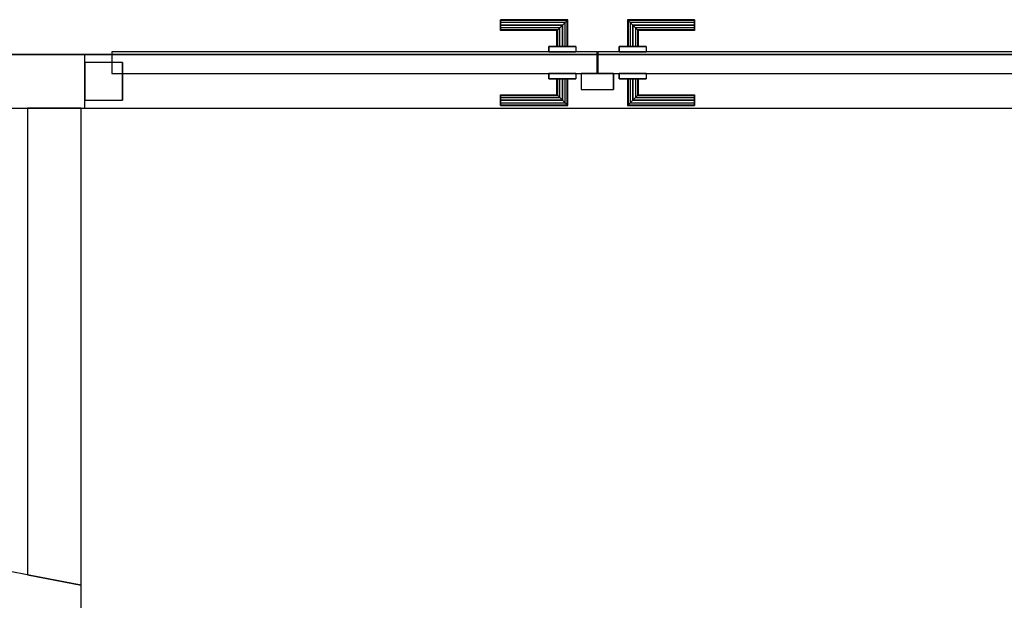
# Model space of a CAD drawing. Header units: metres. Extents: x 391.1 to 427.5, y 12.8 to 28.4.
# Tile 80 of 218: x 407.1 to 408.9, y 23.3 to 24.4. Entities that reach past the tile are written whole.
import ezdxf

# ---------------------------------------------------------------- set-up
doc = ezdxf.new("R2010")
doc.units = ezdxf.units.M
doc.layers.add('01_CARPINTERIA', color=5, linetype='Continuous', lineweight=25, true_color=0x0000ff)
doc.layers.add('01_SUELOS', color=7, linetype='Continuous', lineweight=25, true_color=0x007f00)
for name, color, linetype, lineweight in [('A-GENM-____-OTLN', 7, 'Continuous', 18), ('A-WALL-____-MCUT', 7, 'Continuous', 25), ('A-WALL-____-OTLN', 7, 'Continuous', 25)]:
    doc.layers.add(name, color=color, linetype=linetype, lineweight=lineweight)

# ---------------------------------------------------------------- blocks, each defined once
blk = doc.blocks.new('Family - LONDR55-XX_ZZ-ARQ-CAA-M3D-Londres55-152321-03_ENLLUMENAT_P0A')
at = {"layer": '01_SUELOS', "color": 9, "true_color": 0xaad4aa}
for p, q in [((1.06, 0.7159), (6.46, 0.7159)), ((1.06, 0.7159), (6.46, 0.7159)), ((6.46, 0.7159), (1.06, 0.7159)), ((6.46, 0.7159), (1.06, 0.7159))]:
    blk.add_line(p, q, dxfattribs=at)
blk = doc.blocks.new('Family - Evans PA-152330-03_ENLLUMENAT_P0A')
at = {"layer": 'A-WALL-____-MCUT', "color": 253, "true_color": 0xaaaaaa}
for p, q in [((0.019, 0.1), (0, 0)), ((0.8879, 0.1), (0.019, 0.1)), ((0.8879, 0), (0.8879, 0.1)), ((0, 0), (0.8879, 0))]:
    blk.add_line(p, q, dxfattribs=at)
at = {"layer": 'A-WALL-____-OTLN', "color": 253, "true_color": 0xaaaaaa}
for p, q in [((0.019, 0.1), (0, 0)), ((0.8879, 0.1), (0.019, 0.1)), ((0.8879, 0), (0.8879, 0.1)), ((0, 0), (0.8879, 0))]:
    blk.add_line(p, q, dxfattribs=at)
at = {"layer": 'A-WALL-____-OTLN', "color": 253, "lineweight": 18, "true_color": 0xaaaaaa}
blk.add_line((0, 0), (0.8879, 0), dxfattribs=at)
blk = doc.blocks.new('Family - Evans PA-152483-03_ENLLUMENAT_P0A')
at = {"layer": 'A-WALL-____-MCUT', "color": 253, "true_color": 0xaaaaaa}
for p, q in [((-0.019, 0.1), (0, 0)), ((1.1449, 0.1), (-0.019, 0.1)), ((1.1639, 0), (1.1449, 0.1)), ((0, 0), (1.1639, 0))]:
    blk.add_line(p, q, dxfattribs=at)
at = {"layer": 'A-WALL-____-OTLN', "color": 253, "true_color": 0xaaaaaa}
for p, q in [((-0.019, 0.1), (0, 0)), ((1.1449, 0.1), (-0.019, 0.1)), ((1.1639, 0), (1.1449, 0.1)), ((0, 0), (1.1639, 0))]:
    blk.add_line(p, q, dxfattribs=at)
at = {"layer": 'A-WALL-____-OTLN', "color": 253, "lineweight": 18, "true_color": 0xaaaaaa}
blk.add_line((0, 0), (1.1639, 0), dxfattribs=at)
blk = doc.blocks.new('Family - Evans PA-152603-03_ENLLUMENAT_P0A')
at = {"layer": 'A-WALL-____-MCUT', "color": 253, "true_color": 0xaaaaaa}
for p, q in [((2.727, 0.1), (2.5316, 0.1)), ((2.5316, 0.1), (2.5316, 0)), ((2.5316, 0), (2.727, 0))]:
    blk.add_line(p, q, dxfattribs=at)
at = {"layer": 'A-WALL-____-OTLN', "color": 253, "true_color": 0xaaaaaa}
for p, q in [((5.2009, 0.1), (0, 0.1)), ((2.5316, 0.1), (0.6225, 0.1)), ((2.5316, 0.1), (2.5316, 0)), ((0, 0), (5.2009, 0)), ((0.6225, 0), (2.5316, 0))]:
    blk.add_line(p, q, dxfattribs=at)
at = {"layer": 'A-WALL-____-OTLN', "color": 253, "lineweight": 18, "true_color": 0xaaaaaa}
blk.add_line((0, 0), (5.2009, 0), dxfattribs=at)
blk = doc.blocks.new('Family - Vano de puerta PA-152607-03_ENLLUMENAT_P0A')
at = {"layer": 'A-GENM-____-OTLN', "color": 253, "true_color": 0xaaaaaa}
for p, q in [((407.185, 24.3496), (407.185, 24.2496)), ((409.0941, 24.3496), (407.185, 24.3496)), ((407.185, 24.3496), (407.185, 24.2496)), ((407.185, 24.3496), (409.0941, 24.3496)), ((407.185, 24.2496), (409.0941, 24.2496)), ((409.0941, 24.2496), (407.185, 24.2496))]:
    blk.add_line(p, q, dxfattribs=at)
blk = doc.blocks.new('Family - LONDR55-XX_ZZ-ARQ-CAA-M3D-Londres55-152646-03_ENLLUMENAT_P0A')
at = {"layer": '01_CARPINTERIA', "color": 161, "true_color": 0xaaaaff}
for p, q in [((0.774, 0.1487), (0.774, 0.15)), ((0.774, 0.15), (0.774, 0.1487)), ((0.899, 0.15), (0.774, 0.15)), ((0.774, 0.145), (0.774, 0.1487)), ((0.774, 0.1487), (0.774, 0.145)), ((0.8977, 0.1487), (0.774, 0.1487)), ((0.8977, 0.1487), (0.774, 0.1487)), ((0.8977, 0.1487), (0.894, 0.145)), ((0.894, 0.145), (0.8977, 0.1487)), ((0.899, 0.15), (0.8977, 0.1487)), ((0.8977, 0.1487), (0.899, 0.15)), ((0.8977, 0.1), (0.8977, 0.1487)), ((0.8977, 0.1), (0.8977, 0.1487)), ((0.899, 0.1), (0.899, 0.15)), ((1.0114, 0.1487), (1.01, 0.15)), ((1.01, 0.15), (1.01, 0.1)), ((1.01, 0.15), (1.0114, 0.1487)), ((1.135, 0.15), (1.01, 0.15)), ((1.015, 0.145), (1.0114, 0.1487)), ((1.0114, 0.1487), (1.0114, 0.1)), ((1.0114, 0.1487), (1.0114, 0.1)), ((1.0114, 0.1487), (1.015, 0.145)), ((1.135, 0.1487), (1.0114, 0.1487)), ((1.135, 0.1487), (1.0114, 0.1487)), ((1.135, 0.1487), (1.135, 0.15)), ((1.135, 0.15), (1.135, 0.1487)), ((1.135, 0.145), (1.135, 0.1487)), ((1.135, 0.1487), (1.135, 0.145)), ((0.774, 0.14), (0.774, 0.145)), ((0.774, 0.145), (0.774, 0.14)), ((0.894, 0.145), (0.774, 0.145)), ((0.894, 0.145), (0.774, 0.145)), ((0.774, 0.135), (0.774, 0.14)), ((0.774, 0.14), (0.774, 0.135)), ((0.774, 0.14), (0.889, 0.14)), ((0.889, 0.14), (0.774, 0.14)), ((0.774, 0.135), (0.774, 0.1313)), ((0.774, 0.1313), (0.774, 0.135)), ((0.884, 0.135), (0.774, 0.135)), ((0.884, 0.135), (0.774, 0.135)), ((0.774, 0.1313), (0.774, 0.13)), ((0.774, 0.13), (0.774, 0.1313)), ((0.8804, 0.1313), (0.774, 0.1313)), ((0.8804, 0.1313), (0.774, 0.1313)), ((0.879, 0.13), (0.774, 0.13)), ((0.879, 0.13), (0.8804, 0.1313)), ((0.8804, 0.1313), (0.879, 0.13)), ((0.879, 0.1), (0.879, 0.13)), ((0.8804, 0.1313), (0.884, 0.135)), ((0.884, 0.135), (0.8804, 0.1313)), ((0.8804, 0.1), (0.8804, 0.1313)), ((0.8804, 0.1), (0.8804, 0.1313)), ((0.884, 0.135), (0.889, 0.14)), ((0.889, 0.14), (0.884, 0.135)), ((0.884, 0.1), (0.884, 0.135)), ((0.884, 0.1), (0.884, 0.135)), ((0.894, 0.145), (0.889, 0.14)), ((0.889, 0.14), (0.894, 0.145)), ((0.889, 0.14), (0.889, 0.1)), ((0.889, 0.1), (0.889, 0.14)), ((0.894, 0.1), (0.894, 0.145)), ((0.894, 0.1), (0.894, 0.145)), ((1.02, 0.14), (1.015, 0.145)), ((1.015, 0.145), (1.015, 0.1)), ((1.015, 0.145), (1.015, 0.1)), ((1.015, 0.145), (1.02, 0.14)), ((1.135, 0.145), (1.015, 0.145)), ((1.135, 0.145), (1.015, 0.145)), ((1.02, 0.1), (1.02, 0.14)), ((1.02, 0.14), (1.02, 0.1)), ((1.02, 0.14), (1.025, 0.135)), ((1.025, 0.135), (1.02, 0.14)), ((1.02, 0.14), (1.135, 0.14)), ((1.135, 0.14), (1.02, 0.14)), ((1.025, 0.135), (1.025, 0.1)), ((1.025, 0.135), (1.0287, 0.1313)), ((1.0287, 0.1313), (1.025, 0.135)), ((1.025, 0.135), (1.025, 0.1)), ((1.135, 0.135), (1.025, 0.135)), ((1.135, 0.135), (1.025, 0.135)), ((1.0287, 0.1313), (1.0287, 0.1)), ((1.0287, 0.1313), (1.03, 0.13)), ((1.03, 0.13), (1.0287, 0.1313)), ((1.0287, 0.1313), (1.0287, 0.1)), ((1.135, 0.1313), (1.0287, 0.1313)), ((1.135, 0.1313), (1.0287, 0.1313)), ((1.03, 0.13), (1.03, 0.1)), ((1.135, 0.13), (1.03, 0.13)), ((1.135, 0.145), (1.135, 0.14)), ((1.135, 0.14), (1.135, 0.145)), ((1.135, 0.14), (1.135, 0.135)), ((1.135, 0.135), (1.135, 0.14)), ((1.135, 0.135), (1.135, 0.1313)), ((1.135, 0.1313), (1.135, 0.135)), ((1.135, 0.1313), (1.135, 0.13)), ((1.135, 0.13), (1.135, 0.1313)), ((0.914, 0.1), (0.864, 0.1)), ((0.864, 0.1), (0.914, 0.1)), ((0.864, 0.1), (0.864, 0.09)), ((0.864, 0.09), (0.864, 0.1)), ((0.8804, 0.1), (0.879, 0.1)), ((0.879, 0.1), (0.8804, 0.1)), ((0.884, 0.1), (0.8804, 0.1)), ((0.8804, 0.1), (0.884, 0.1)), ((0.889, 0.1), (0.884, 0.1)), ((0.884, 0.1), (0.889, 0.1)), ((0.894, 0.1), (0.889, 0.1)), ((0.889, 0.1), (0.894, 0.1)), ((0.894, 0.1), (0.8977, 0.1)), ((0.8977, 0.1), (0.894, 0.1)), ((0.8977, 0.1), (0.899, 0.1)), ((0.899, 0.1), (0.8977, 0.1)), ((0.914, 0.1), (0.914, 0.09)), ((0.914, 0.1), (0.914, 0.09)), ((1.045, 0.1), (0.995, 0.1)), ((0.995, 0.1), (1.045, 0.1)), ((0.995, 0.1), (0.995, 0.09)), ((0.995, 0.09), (0.995, 0.1)), ((1.0114, 0.1), (1.01, 0.1)), ((1.01, 0.1), (1.0114, 0.1)), ((1.015, 0.1), (1.0114, 0.1)), ((1.0114, 0.1), (1.015, 0.1)), ((1.02, 0.1), (1.015, 0.1)), ((1.015, 0.1), (1.02, 0.1)), ((1.025, 0.1), (1.02, 0.1)), ((1.02, 0.1), (1.025, 0.1)), ((1.025, 0.1), (1.0287, 0.1)), ((1.0287, 0.1), (1.025, 0.1)), ((1.0287, 0.1), (1.03, 0.1)), ((1.03, 0.1), (1.0287, 0.1)), ((1.045, 0.1), (1.045, 0.09)), ((1.045, 0.1), (1.045, 0.09)), ((0.954, 0.09), (0.05, 0.09)), ((0.05, 0.09), (0.05, 0.05)), ((0.954, 0.09), (0.05, 0.09)), ((0.05, 0.09), (0.05, 0.05)), ((0.914, 0.09), (0.864, 0.09)), ((0.864, 0.09), (0.914, 0.09)), ((0.954, 0.05), (0.954, 0.09)), ((0.954, 0.09), (0.954, 0.05)), ((1.8591, 0.09), (0.955, 0.09)), ((0.955, 0.09), (0.955, 0.05)), ((1.8591, 0.09), (0.955, 0.09)), ((0.955, 0.09), (0.955, 0.05)), ((1.045, 0.09), (0.995, 0.09)), ((0.995, 0.09), (1.045, 0.09)), ((0.07, 0.07), (0, 0.07)), ((0, 0.07), (0, 0)), ((0.07, 0.07), (0, 0.07)), ((0, 0.07), (0, 0)), ((0.07, 0), (0.07, 0.07)), ((0.07, 0.07), (0.07, 0)), ((0.05, 0.05), (0.954, 0.05)), ((0.05, 0.05), (0.954, 0.05)), ((0.864, 0.05), (0.914, 0.05)), ((0.914, 0.05), (0.864, 0.05)), ((0.864, 0.05), (0.864, 0.04)), ((0.864, 0.04), (0.864, 0.05)), ((0.864, 0.04), (0.914, 0.04)), ((0.914, 0.04), (0.864, 0.04)), ((0.8804, 0.04), (0.879, 0.04)), ((0.879, 0.04), (0.8804, 0.04)), ((0.879, 0.01), (0.879, 0.04)), ((0.884, 0.04), (0.8804, 0.04)), ((0.8804, 0.04), (0.884, 0.04)), ((0.8804, 0.0087), (0.8804, 0.04)), ((0.8804, 0.0087), (0.8804, 0.04)), ((0.884, 0.04), (0.889, 0.04)), ((0.889, 0.04), (0.884, 0.04)), ((0.884, 0.005), (0.884, 0.04)), ((0.884, 0.005), (0.884, 0.04)), ((0.889, 0.04), (0.894, 0.04)), ((0.894, 0.04), (0.889, 0.04)), ((0.889, 0.04), (0.889, 0)), ((0.889, 0), (0.889, 0.04)), ((0.894, 0.04), (0.8977, 0.04)), ((0.8977, 0.04), (0.894, 0.04)), ((0.894, -0.005), (0.894, 0.04)), ((0.894, -0.005), (0.894, 0.04)), ((0.8977, 0.04), (0.899, 0.04)), ((0.899, 0.04), (0.8977, 0.04)), ((0.8977, -0.0087), (0.8977, 0.04)), ((0.8977, -0.0087), (0.8977, 0.04)), ((0.899, -0.01), (0.899, 0.04)), ((0.914, 0.05), (0.914, 0.04)), ((0.914, 0.05), (0.914, 0.04)), ((0.984, 0.05), (0.924, 0.05)), ((0.924, 0.05), (0.924, 0.02)), ((0.984, 0.05), (0.924, 0.05)), ((0.924, 0.05), (0.924, 0.02)), ((0.955, 0.05), (1.8591, 0.05)), ((0.955, 0.05), (1.8591, 0.05)), ((0.984, 0.02), (0.984, 0.05)), ((0.984, 0.05), (0.984, 0.02)), ((0.995, 0.05), (1.045, 0.05)), ((1.045, 0.05), (0.995, 0.05)), ((0.995, 0.05), (0.995, 0.04)), ((0.995, 0.04), (0.995, 0.05)), ((0.995, 0.04), (1.045, 0.04)), ((1.045, 0.04), (0.995, 0.04)), ((1.0114, 0.04), (1.01, 0.04)), ((1.01, 0.04), (1.0114, 0.04)), ((1.01, 0.04), (1.01, -0.01)), ((1.015, 0.04), (1.0114, 0.04)), ((1.0114, 0.04), (1.015, 0.04)), ((1.0114, 0.04), (1.0114, -0.0087)), ((1.0114, 0.04), (1.0114, -0.0087)), ((1.015, 0.04), (1.02, 0.04)), ((1.02, 0.04), (1.015, 0.04)), ((1.015, 0.04), (1.015, -0.005)), ((1.015, 0.04), (1.015, -0.005)), ((1.02, 0.04), (1.025, 0.04)), ((1.025, 0.04), (1.02, 0.04)), ((1.02, 0), (1.02, 0.04)), ((1.02, 0.04), (1.02, 0)), ((1.025, 0.04), (1.0287, 0.04)), ((1.0287, 0.04), (1.025, 0.04)), ((1.025, 0.04), (1.025, 0.005)), ((1.025, 0.04), (1.025, 0.005)), ((1.0287, 0.04), (1.03, 0.04)), ((1.03, 0.04), (1.0287, 0.04)), ((1.0287, 0.04), (1.0287, 0.0087)), ((1.0287, 0.04), (1.0287, 0.0087)), ((1.03, 0.04), (1.03, 0.01)), ((1.045, 0.05), (1.045, 0.04)), ((1.045, 0.05), (1.045, 0.04)), ((0.924, 0.02), (0.984, 0.02)), ((0.924, 0.02), (0.984, 0.02)), ((0, 0), (0.07, 0)), ((0, 0), (0.07, 0)), ((0.774, 0.0087), (0.774, 0.01)), ((0.774, 0.01), (0.774, 0.0087)), ((0.774, 0.01), (0.879, 0.01)), ((0.774, 0.005), (0.774, 0.0087)), ((0.774, 0.0087), (0.774, 0.005)), ((0.774, 0.0087), (0.8804, 0.0087)), ((0.774, 0.0087), (0.8804, 0.0087)), ((0.774, 0), (0.774, 0.005)), ((0.774, 0.005), (0.774, 0)), ((0.774, 0.005), (0.884, 0.005)), ((0.774, 0.005), (0.884, 0.005)), ((0.774, -0.005), (0.774, 0)), ((0.889, 0), (0.774, 0)), ((0.774, 0), (0.889, 0)), ((0.8804, 0.0087), (0.879, 0.01)), ((0.879, 0.01), (0.8804, 0.0087)), ((0.884, 0.005), (0.8804, 0.0087)), ((0.8804, 0.0087), (0.884, 0.005)), ((0.889, 0), (0.884, 0.005)), ((0.884, 0.005), (0.889, 0)), ((0.894, -0.005), (0.889, 0)), ((1.02, 0), (1.015, -0.005)), ((1.025, 0.005), (1.02, 0)), ((1.02, 0), (1.025, 0.005)), ((1.135, 0), (1.02, 0)), ((1.02, 0), (1.135, 0)), ((1.0287, 0.0087), (1.025, 0.005)), ((1.025, 0.005), (1.0287, 0.0087)), ((1.025, 0.005), (1.135, 0.005)), ((1.025, 0.005), (1.135, 0.005)), ((1.03, 0.01), (1.0287, 0.0087)), ((1.0287, 0.0087), (1.03, 0.01)), ((1.0287, 0.0087), (1.135, 0.0087)), ((1.0287, 0.0087), (1.135, 0.0087)), ((1.03, 0.01), (1.135, 0.01)), ((1.135, 0.0087), (1.135, 0.01)), ((1.135, 0.01), (1.135, 0.0087)), ((1.135, 0.005), (1.135, 0.0087)), ((1.135, 0.0087), (1.135, 0.005)), ((1.135, 0.005), (1.135, 0)), ((1.135, 0), (1.135, 0.005)), ((1.135, 0), (1.135, -0.005)), ((1.135, -0.005), (1.135, 0)), ((0.774, 0), (0.774, -0.005)), ((0.774, -0.005), (0.774, -0.0087)), ((0.774, -0.0087), (0.774, -0.005)), ((0.774, -0.005), (0.894, -0.005)), ((0.774, -0.005), (0.894, -0.005)), ((0.774, -0.0087), (0.774, -0.01)), ((0.774, -0.01), (0.774, -0.0087)), ((0.774, -0.0087), (0.8977, -0.0087)), ((0.774, -0.0087), (0.8977, -0.0087)), ((0.774, -0.01), (0.899, -0.01)), ((0.889, 0), (0.894, -0.005)), ((0.894, -0.005), (0.8977, -0.0087)), ((0.8977, -0.0087), (0.894, -0.005)), ((0.8977, -0.0087), (0.899, -0.01)), ((0.899, -0.01), (0.8977, -0.0087)), ((1.01, -0.01), (1.0114, -0.0087)), ((1.0114, -0.0087), (1.01, -0.01)), ((1.01, -0.01), (1.135, -0.01)), ((1.0114, -0.0087), (1.015, -0.005)), ((1.015, -0.005), (1.0114, -0.0087)), ((1.0114, -0.0087), (1.135, -0.0087)), ((1.0114, -0.0087), (1.135, -0.0087)), ((1.015, -0.005), (1.02, 0)), ((1.015, -0.005), (1.135, -0.005)), ((1.015, -0.005), (1.135, -0.005)), ((1.135, -0.005), (1.135, -0.0087)), ((1.135, -0.0087), (1.135, -0.005)), ((1.135, -0.0087), (1.135, -0.01)), ((1.135, -0.01), (1.135, -0.0087))]:
    blk.add_line(p, q, dxfattribs=at)
blk = doc.blocks.new('Family - Porta PA-152647-03_ENLLUMENAT_P0A')
blk.add_blockref('Family - LONDR55-XX_ZZ-ARQ-CAA-M3D-Londres55-152646-03_ENLLUMENAT_P0A', (0, 0))
blk = doc.blocks.new('LONDR55-XX_ZZ-ARQ-CAA-M3D-Londres55_ifc-1-03_ENLLUMENAT_P0A')
at = {"layer": '01_CARPINTERIA', "color": 253, "lineweight": 18, "true_color": 0xaaaaaa}
blk.add_blockref('Family - Porta PA-152647-03_ENLLUMENAT_P0A', (407.185, 24.2646), dxfattribs=at)
at = {"layer": '01_SUELOS', "color": 253, "lineweight": 18, "true_color": 0xaaaaaa}
blk.add_blockref('Family - LONDR55-XX_ZZ-ARQ-CAA-M3D-Londres55-152321-03_ENLLUMENAT_P0A', (403.3569, 23.6337), dxfattribs=at)
at = {"layer": 'A-GENM-____-OTLN', "color": 253, "lineweight": 18, "true_color": 0xaaaaaa}
blk.add_blockref('Family - Vano de puerta PA-152607-03_ENLLUMENAT_P0A', (0, 0), dxfattribs=at)
at = {"layer": 'A-WALL-____-OTLN', "color": 253, "lineweight": 18, "true_color": 0xaaaaaa}
for name, p, rotation in [('Family - Evans PA-152603-03_ENLLUMENAT_P0A', (409.7166, 24.3496), 180), ('Family - Evans PA-152330-03_ENLLUMENAT_P0A', (407.1779, 23.3617), 90), ('Family - Evans PA-152483-03_ENLLUMENAT_P0A', (406.0345, 23.4771), 349.2446240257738)]:
    blk.add_blockref(name, p, dxfattribs=dict(at, rotation=rotation))

msp = doc.modelspace()

# ---------------------------------------------------------------- block references
at = {"lineweight": 5}
msp.add_blockref('LONDR55-XX_ZZ-ARQ-CAA-M3D-Londres55_ifc-1-03_ENLLUMENAT_P0A', (0, 0), dxfattribs=at)

doc.saveas('drawing.dxf')
